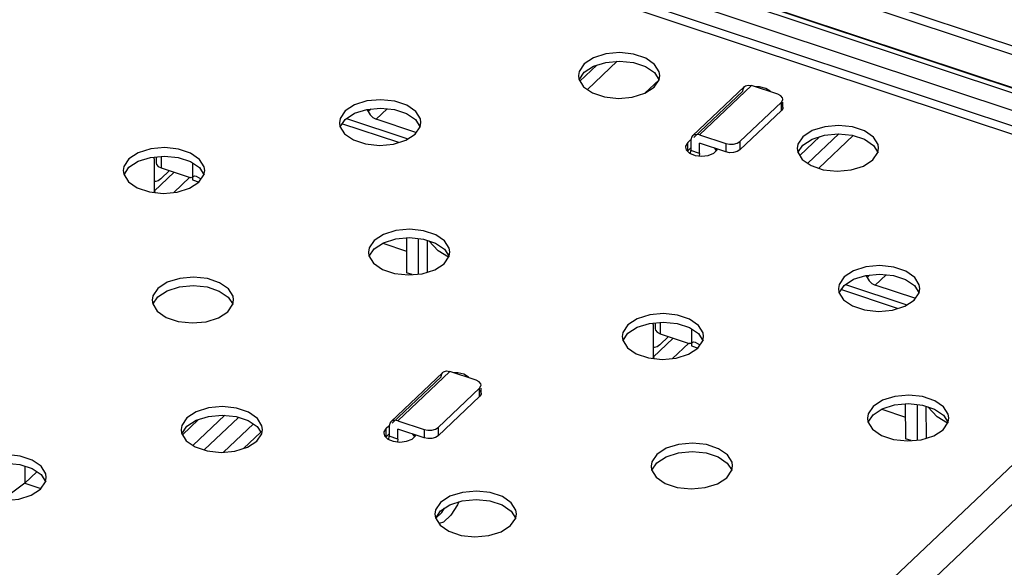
# Model space of a CAD drawing. Extents: x 0 to 1189, y 0 to 841.
# Tile 88 of 256: x 571.03 to 579.49, y 307.78 to 312.49. Entities that reach past the tile are written whole.
import ezdxf

# ---------------------------------------------------------------- set-up
doc = ezdxf.new("R2010")
doc.units = 0
doc.header["$LTSCALE"] = 65.395
doc.layers.get('0').update_dxf_attribs({"linetype": 'CONTINUOUS'})

msp = doc.modelspace()

# ---------------------------------------------------------------- linework, layer by layer
at = {"color": 6, "linetype": 'Continuous'}
for p, q in [((581.5018, 311.6172), (549.0519, 322.4134)), ((549.0521, 322.341), (581.5019, 311.5448)), ((581.2059, 311.3124), (548.6954, 322.1288)), ((581.267, 311.3359), (548.7564, 322.1523)), ((548.7651, 322.1481), (581.2668, 311.3346)), ((548.5789, 322.0184), (581.0894, 311.202)), ((581.037, 311.0118), (548.443, 321.856)), ((581.02, 311.0895), (548.5095, 321.9059)), ((575.8793, 312.1105), (575.8362, 312.0462)), ((572.3263, 301.8084), (583.1636, 312.0795)), ((575.8362, 312.0462), (575.8303, 312.0095)), ((575.8369, 311.9745), (575.8795, 312.0381)), ((575.8795, 312.0381), (575.9592, 312.0902)), ((576.4848, 312.0356), (576.5254, 311.9715)), ((575.8303, 312.0095), (575.8348, 311.9779)), ((575.8348, 311.9779), (575.8744, 311.9142)), ((576.4811, 311.9103), (576.5242, 311.9746)), ((576.5242, 311.9746), (576.53, 312.0112)), ((583.3144, 311.8847), (572.4872, 301.6233)), ((576.4009, 311.8579), (576.4811, 311.9103)), ((576.8117, 311.4919), (577.2587, 311.9155)), ((577.2437, 311.877), (576.8238, 311.4791)), ((577.3188, 311.9244), (576.8718, 311.5007)), ((577.2588, 311.9155), (577.2656, 311.9209)), ((577.2656, 311.9209), (577.2898, 311.9284)), ((577.2898, 311.9284), (577.3188, 311.9244)), ((577.5444, 311.8493), (577.3188, 311.9244)), ((577.3879, 311.9133), (577.3512, 311.9136)), ((577.57, 311.8364), (577.5444, 311.8493)), ((577.575, 311.7819), (577.2173, 311.443)), ((577.5845, 311.8192), (577.57, 311.8364)), ((577.5751, 311.7095), (577.575, 311.7819)), ((577.5872, 311.8071), (577.5845, 311.8192)), ((577.5874, 311.7348), (577.5873, 311.7819)), ((573.8265, 311.7059), (573.7833, 311.6416)), ((573.8266, 311.6336), (573.9064, 311.6857)), ((577.2175, 311.3706), (577.5751, 311.7095)), ((577.5865, 311.7278), (577.5751, 311.7095)), ((577.5874, 311.7347), (577.5865, 311.7278)), ((573.7833, 311.6416), (573.7775, 311.605)), ((573.7775, 311.605), (573.782, 311.5734)), ((573.7841, 311.57), (573.8266, 311.6336)), ((574.4319, 311.631), (574.4725, 311.567)), ((574.4713, 311.57), (574.4772, 311.6067)), ((573.782, 311.5734), (573.8215, 311.5097)), ((574.4282, 311.5057), (574.4713, 311.57)), ((574.348, 311.4534), (574.4282, 311.5057)), ((576.7712, 311.4359), (576.7525, 311.4045)), ((576.7712, 311.4359), (576.7934, 311.4569)), ((576.7714, 311.3636), (576.7712, 311.4359)), ((576.7967, 311.4534), (576.7969, 311.3666)), ((576.8718, 311.5007), (577.0974, 311.4256)), ((577.0976, 311.3533), (576.8719, 311.4284)), ((576.8721, 311.3415), (576.8719, 311.4284)), ((577.0974, 311.4256), (577.0976, 311.3533)), ((577.2173, 311.443), (577.2175, 311.3706)), ((577.7598, 311.4848), (577.7167, 311.4205)), ((577.76, 311.4125), (577.8397, 311.4646)), ((578.288, 311.4624), (578.3653, 311.4099)), ((576.7525, 311.4045), (576.7517, 311.3957)), ((576.7517, 311.3957), (576.7582, 311.3718)), ((576.7582, 311.3718), (576.7868, 311.3436)), ((576.7968, 311.3877), (576.7714, 311.3636)), ((576.7868, 311.3436), (576.8331, 311.3243)), ((576.7937, 311.3407), (576.7969, 311.3666)), ((576.8721, 311.3415), (576.7969, 311.3666)), ((576.8721, 311.3415), (576.8694, 311.3197)), ((576.9469, 311.3237), (576.994, 311.3424)), ((576.994, 311.3424), (577.0239, 311.3703)), ((576.999, 311.3861), (577.0139, 311.3622)), ((577.0139, 311.3622), (577.0138, 311.3811)), ((577.0239, 311.3703), (577.0259, 311.3771)), ((577.7167, 311.4205), (577.7108, 311.3839)), ((577.7108, 311.3839), (577.7153, 311.3522)), ((577.7153, 311.3522), (577.7549, 311.2885)), ((577.7174, 311.3489), (577.76, 311.4125)), ((578.3616, 311.2846), (578.4047, 311.3489)), ((578.3653, 311.4099), (578.4059, 311.3459)), ((578.4047, 311.3489), (578.4105, 311.3856)), ((571.9688, 311.2937), (571.9256, 311.2294)), ((571.9689, 311.2214), (572.0487, 311.2735)), ((572.0487, 311.2735), (572.1546, 311.307)), ((572.1546, 311.307), (572.2731, 311.3181)), ((572.1846, 311.2956), (572.1862, 311.3099)), ((572.1846, 311.2956), (572.1853, 311.0053)), ((572.497, 311.2713), (572.5742, 311.2188)), ((576.8331, 311.3243), (576.8898, 311.3172)), ((576.8898, 311.3172), (576.9469, 311.3237)), ((577.7549, 311.2885), (577.8313, 311.2357)), ((578.2814, 311.2323), (578.3616, 311.2846)), ((571.9256, 311.2294), (571.9198, 311.1928)), ((571.9198, 311.1928), (571.9243, 311.1612)), ((571.9264, 311.1578), (571.9689, 311.2214)), ((572.1852, 311.0155), (572.358, 311.1793)), ((572.5742, 311.2188), (572.6148, 311.1548)), ((572.6136, 311.1578), (572.6195, 311.1945)), ((571.9243, 311.1612), (571.9638, 311.0975)), ((572.3532, 311.0059), (572.4914, 311.1368)), ((572.4903, 311.0412), (572.5705, 311.0935)), ((572.5705, 311.0935), (572.6136, 311.1578)), ((572.1975, 311.0039), (572.1817, 311.0122)), ((574.0749, 310.593), (574.0318, 310.5287)), ((574.1548, 310.5728), (574.2608, 310.6062)), ((574.2608, 310.6062), (574.3793, 310.6174)), ((574.0318, 310.5287), (574.0259, 310.4921)), ((574.0325, 310.457), (574.0751, 310.5206)), ((574.0751, 310.5206), (574.1548, 310.5728)), ((574.6804, 310.5181), (574.721, 310.4541)), ((574.0259, 310.4921), (574.0304, 310.4604)), ((574.0304, 310.4604), (574.07, 310.3967)), ((574.6767, 310.3928), (574.7198, 310.4571)), ((574.7198, 310.4571), (574.7257, 310.4937)), ((574.5965, 310.3405), (574.6767, 310.3928)), ((578.114, 310.2795), (578.0709, 310.2152)), ((578.1141, 310.2071), (578.1939, 310.2592)), ((572.2172, 310.1808), (572.1741, 310.1165)), ((572.2174, 310.1084), (572.2971, 310.1606)), ((578.0709, 310.2152), (578.065, 310.1785)), ((578.065, 310.1785), (578.0695, 310.1469)), ((578.0716, 310.1435), (578.1141, 310.2071)), ((578.7195, 310.2046), (578.7601, 310.1405)), ((578.7589, 310.1436), (578.7647, 310.1802)), ((572.1741, 310.1165), (572.1682, 310.0798)), ((572.1682, 310.0798), (572.1727, 310.0482)), ((572.1748, 310.0448), (572.2174, 310.1084)), ((572.8227, 310.1059), (572.8633, 310.0418)), ((572.8621, 310.0449), (572.868, 310.0815)), ((578.0695, 310.1469), (578.1091, 310.0832)), ((578.6355, 310.0269), (578.7158, 310.0793)), ((578.7158, 310.0793), (578.7589, 310.1436)), ((572.1727, 310.0482), (572.2123, 309.9845)), ((572.819, 309.9806), (572.8621, 310.0449)), ((572.7388, 309.9282), (572.819, 309.9806)), ((576.2563, 309.8672), (576.2132, 309.8029)), ((576.2564, 309.7949), (576.3362, 309.847)), ((576.3362, 309.847), (576.4422, 309.8805)), ((576.4422, 309.8805), (576.5606, 309.8916)), ((576.4722, 309.8691), (576.4737, 309.8834)), ((576.4722, 309.8691), (576.4728, 309.5788)), ((576.7845, 309.8448), (576.8618, 309.7923)), ((576.2132, 309.8029), (576.2073, 309.7663)), ((576.2073, 309.7663), (576.2118, 309.7347)), ((576.2118, 309.7347), (576.2514, 309.671)), ((576.2139, 309.7313), (576.2564, 309.7949)), ((576.4728, 309.589), (576.6455, 309.7528)), ((576.8618, 309.7923), (576.9024, 309.7283)), ((576.9012, 309.7314), (576.907, 309.768)), ((576.6396, 309.5783), (576.7789, 309.7103)), ((576.7778, 309.6147), (576.8581, 309.667)), ((576.8581, 309.667), (576.9012, 309.7314)), ((576.485, 309.5775), (576.4693, 309.5857)), ((574.2191, 309.0347), (574.6661, 309.4583)), ((574.651, 309.4198), (574.2312, 309.0219)), ((574.7261, 309.4672), (574.2791, 309.0435)), ((574.6661, 309.4583), (574.673, 309.4637)), ((574.673, 309.4637), (574.6971, 309.4712)), ((574.6971, 309.4712), (574.7261, 309.4672)), ((574.9518, 309.3921), (574.7261, 309.4672)), ((574.7952, 309.4561), (574.7585, 309.4564)), ((574.9823, 309.3247), (574.6247, 308.9858)), ((574.9773, 309.3792), (574.9518, 309.3921)), ((574.9919, 309.362), (574.9773, 309.3792)), ((574.9824, 309.2524), (574.9823, 309.3247)), ((574.9945, 309.3499), (574.9919, 309.362)), ((574.9947, 309.2776), (574.9946, 309.3247)), ((574.6248, 308.9134), (574.9824, 309.2524)), ((574.9939, 309.2706), (574.9824, 309.2524)), ((574.9947, 309.2776), (574.9939, 309.2706)), ((578.3624, 309.1665), (578.3193, 309.1022)), ((578.3626, 309.0942), (578.4423, 309.1463)), ((578.4423, 309.1463), (578.5483, 309.1797)), ((578.5483, 309.1797), (578.6668, 309.1909)), ((572.4657, 309.0678), (572.4226, 309.0035)), ((578.3193, 309.1022), (578.3135, 309.0656)), ((578.3135, 309.0656), (578.318, 309.0339)), ((578.3201, 309.0306), (578.3626, 309.0942)), ((578.9679, 309.0916), (579.0085, 309.0276)), ((579.0073, 309.0306), (579.0132, 309.0673)), ((572.4226, 309.0035), (572.4167, 308.9669)), ((572.4233, 308.9319), (572.4658, 308.9955)), ((572.4658, 308.9955), (572.5456, 309.0476)), ((573.0711, 308.9929), (573.1017, 308.9447)), ((574.1786, 308.9788), (574.1598, 308.9473)), ((574.1786, 308.9788), (574.2007, 308.9997)), ((574.1787, 308.9064), (574.1786, 308.9788)), ((574.204, 308.9962), (574.2042, 308.9094)), ((574.2791, 309.0435), (574.5048, 308.9684)), ((574.6247, 308.9858), (574.6248, 308.9134)), ((578.318, 309.0339), (578.3575, 308.9702)), ((578.9642, 308.9663), (579.0073, 309.0306)), ((572.4167, 308.9669), (572.4212, 308.9353)), ((572.4212, 308.9353), (572.4607, 308.8716)), ((573.0674, 308.8676), (573.1105, 308.932)), ((573.1105, 308.932), (573.1164, 308.9686)), ((573.1166, 308.9588), (573.1166, 308.9685)), ((574.1598, 308.9473), (574.159, 308.9385)), ((574.159, 308.9385), (574.1655, 308.9146)), ((574.1655, 308.9146), (574.1941, 308.8864)), ((574.2042, 308.9305), (574.1787, 308.9064)), ((574.201, 308.8835), (574.2042, 308.9094)), ((574.2794, 308.8843), (574.2042, 308.9094)), ((574.5049, 308.8961), (574.2792, 308.9712)), ((574.2794, 308.8843), (574.2792, 308.9712)), ((574.4014, 308.8852), (574.4312, 308.9131)), ((574.4064, 308.9289), (574.4212, 308.905)), ((574.4212, 308.905), (574.4212, 308.924)), ((574.4312, 308.9131), (574.4332, 308.9199)), ((574.5048, 308.9684), (574.5049, 308.8961)), ((578.884, 308.914), (578.9642, 308.9663)), ((572.9872, 308.8153), (573.0674, 308.8676)), ((574.1941, 308.8864), (574.2404, 308.8671)), ((574.2404, 308.8671), (574.2971, 308.86)), ((574.2794, 308.8843), (574.2767, 308.8626)), ((574.2971, 308.86), (574.3542, 308.8665)), ((574.3542, 308.8665), (574.4014, 308.8852)), ((576.5047, 308.7543), (576.4616, 308.69)), ((576.5049, 308.682), (576.5846, 308.7341)), ((576.4616, 308.69), (576.4558, 308.6534)), ((576.4558, 308.6534), (576.4603, 308.6217)), ((576.4624, 308.6184), (576.5049, 308.682)), ((577.1102, 308.6794), (577.1508, 308.6154)), ((577.1496, 308.6184), (577.1555, 308.655)), ((571.2134, 308.5807), (571.254, 308.5167)), ((571.2528, 308.5197), (571.2587, 308.5564)), ((576.4603, 308.6217), (576.4998, 308.558)), ((577.0263, 308.5018), (577.1065, 308.5541)), ((577.1065, 308.5541), (577.1496, 308.6184)), ((571.2097, 308.4554), (571.2528, 308.5197)), ((571.1295, 308.4031), (571.2097, 308.4554)), ((574.647, 308.3421), (574.6039, 308.2778)), ((574.6472, 308.2697), (574.7269, 308.3219)), ((574.6039, 308.2778), (574.5981, 308.2411)), ((574.5981, 308.2411), (574.6026, 308.2095)), ((574.6047, 308.2061), (574.6472, 308.2697)), ((574.6048, 308.206), (574.657, 308.2552)), ((574.657, 308.2552), (574.681, 308.2918)), ((574.7337, 308.2319), (574.6717, 308.1727)), ((575.2525, 308.2672), (575.2931, 308.2031)), ((575.2919, 308.2062), (575.2978, 308.2428)), ((574.6026, 308.2095), (574.6421, 308.1458)), ((574.6717, 308.1727), (574.634, 308.1589)), ((575.1686, 308.0895), (575.2488, 308.1419)), ((575.2488, 308.1419), (575.2919, 308.2062))]:
    msp.add_line(p, q, dxfattribs=at)
at = {"color": 7, "linetype": 'Continuous'}
for p, q in [((576.1628, 312.1329), (575.9077, 311.8911)), ((575.9886, 312.0995), (575.8442, 311.9627)), ((576.5237, 311.9741), (576.4018, 311.8586)), ((574.0138, 311.7193), (574.0241, 311.7017)), ((574.0459, 311.7223), (574.0241, 311.7017)), ((574.1872, 311.7245), (574.0931, 311.6353)), ((574.2866, 311.4342), (573.7987, 311.5965)), ((573.8376, 311.6408), (574.3658, 311.465)), ((574.4336, 311.522), (574.0931, 311.6353)), ((577.9044, 311.485), (577.7335, 311.323)), ((578.0685, 311.5087), (577.8019, 311.2561)), ((578.192, 311.4941), (577.8964, 311.2139)), ((572.2023, 311.3114), (572.2024, 311.259)), ((572.245, 311.3154), (572.2452, 311.2168)), ((572.5174, 311.1398), (572.5168, 311.2579)), ((572.2197, 311.2297), (572.2452, 311.2168)), ((572.2432, 311.122), (572.3177, 311.1927)), ((572.2452, 311.2168), (572.494, 311.134)), ((572.5021, 311.1324), (572.494, 311.134)), ((572.5157, 311.1341), (572.5158, 311.1132)), ((572.5158, 311.1132), (572.5709, 311.0948)), ((572.516, 311.1359), (572.5174, 311.1398)), ((572.5237, 311.1429), (572.518, 311.1376)), ((572.5235, 311.1431), (572.52, 311.1398)), ((572.52, 311.1398), (572.522, 311.1421)), ((572.5354, 311.147), (572.5453, 311.1449)), ((572.5453, 311.1449), (572.5864, 311.1225)), ((574.3524, 310.6148), (574.3531, 310.3155)), ((574.4573, 310.304), (574.4567, 310.6094)), ((574.5335, 310.3207), (574.5329, 310.5937)), ((574.6251, 310.5028), (574.5464, 310.5893)), ((574.1498, 310.5695), (574.3526, 310.502)), ((574.715, 310.45), (574.6251, 310.5028)), ((574.4024, 310.2991), (574.3531, 310.3155)), ((578.3013, 310.2928), (578.3116, 310.2752)), ((578.3334, 310.2958), (578.3116, 310.2752)), ((578.4747, 310.298), (578.3806, 310.2088)), ((578.5741, 310.0077), (578.0862, 310.17)), ((578.1251, 310.2143), (578.6534, 310.0385)), ((578.7212, 310.0955), (578.3806, 310.2088)), ((576.4899, 309.885), (576.49, 309.8325)), ((576.5326, 309.889), (576.5328, 309.7903)), ((576.8049, 309.7133), (576.8043, 309.8314)), ((576.5072, 309.8032), (576.5328, 309.7903)), ((576.5307, 309.6955), (576.6053, 309.7662)), ((576.5328, 309.7903), (576.7815, 309.7075)), ((576.7897, 309.7059), (576.7815, 309.7075)), ((576.8032, 309.7076), (576.8033, 309.6867)), ((576.8033, 309.6867), (576.8585, 309.6683)), ((576.8035, 309.7094), (576.8049, 309.7133)), ((576.8112, 309.7164), (576.8055, 309.7111)), ((576.811, 309.7166), (576.8075, 309.7133)), ((576.8075, 309.7133), (576.8095, 309.7156)), ((576.823, 309.7205), (576.8329, 309.7185)), ((576.8329, 309.7185), (576.8739, 309.696)), ((578.4373, 309.143), (578.6402, 309.0755)), ((578.6399, 309.1884), (578.6406, 308.889)), ((578.7449, 308.8775), (578.7442, 309.1829)), ((578.821, 308.8943), (578.8204, 309.1673)), ((578.9126, 309.0763), (578.8339, 309.1628)), ((572.5188, 308.8314), (572.7916, 309.09)), ((572.9115, 309.0726), (572.6158, 308.7924)), ((579.0025, 309.0235), (578.9126, 309.0763)), ((572.5671, 309.0544), (572.4287, 308.9232)), ((572.7822, 308.7729), (573.0381, 309.0154)), ((573.1017, 308.9447), (572.9543, 308.805)), ((578.6899, 308.8726), (578.6406, 308.889)), ((571.0729, 308.6541), (571.0732, 308.5061)), ((571.0731, 308.5058), (571.1784, 308.6045)), ((571.0732, 308.5061), (570.8795, 308.3612)), ((571.0732, 308.506), (571.2112, 308.4599))]:
    msp.add_line(p, q, dxfattribs=at)
at = {"color": 6, "linetype": 'Continuous'}
for points in [[(576.53, 312.0112), (576.5255, 312.0428), (576.486, 312.1065), (576.4095, 312.1594), (576.3054, 312.1943), (576.1863, 312.2072), (576.0668, 312.1964), (575.9595, 312.1628), (575.8793, 312.1105)], [(575.9592, 312.0902), (576.0652, 312.1237), (576.1837, 312.1348), (576.3029, 312.1225), (576.4075, 312.0881), (576.4848, 312.0356)], [(575.8744, 311.9142), (575.9508, 311.8614), (576.0549, 311.8264), (576.174, 311.8136), (576.2936, 311.8243), (576.4009, 311.8579)], [(577.2437, 311.877), (577.2495, 311.903), (577.2588, 311.9155)], [(577.4813, 311.8703), (577.4786, 311.8752), (577.4402, 311.8997), (577.3879, 311.9133)], [(574.4772, 311.6067), (574.4727, 311.6383), (574.4332, 311.702), (574.3567, 311.7548), (574.2526, 311.7898), (574.1335, 311.8026), (574.0139, 311.7919), (573.9067, 311.7583), (573.8265, 311.7059)], [(577.5701, 311.764), (577.5847, 311.7468), (577.5874, 311.7347)], [(577.575, 311.7819), (577.5864, 311.8002), (577.5872, 311.8071)], [(573.9064, 311.6857), (574.0123, 311.7192), (574.1308, 311.7303), (574.2501, 311.718), (574.3547, 311.6835), (574.4319, 311.631)], [(578.4105, 311.3856), (578.406, 311.4172), (578.3665, 311.4809), (578.29, 311.5337), (578.1859, 311.5687), (578.0668, 311.5815), (577.9473, 311.5707), (577.84, 311.5372), (577.7598, 311.4848)], [(573.8215, 311.5097), (573.898, 311.4568), (574.0021, 311.4219), (574.1212, 311.409), (574.2407, 311.4198), (574.348, 311.4534)], [(576.8118, 311.4919), (576.8025, 311.4794), (576.7967, 311.4534)], [(576.8718, 311.5007), (576.8428, 311.5048), (576.8186, 311.4972), (576.8118, 311.4919)], [(577.0974, 311.4256), (577.1299, 311.4193), (577.1637, 311.4204), (577.1943, 311.4286), (577.2173, 311.443)], [(577.8397, 311.4646), (577.9457, 311.498), (578.0642, 311.5092)], [(578.0642, 311.5092), (578.1834, 311.4969), (578.288, 311.4624)], [(572.6195, 311.1945), (572.615, 311.2261), (572.5755, 311.2898), (572.499, 311.3426), (572.3949, 311.3776), (572.2758, 311.3904), (572.1562, 311.3797), (572.049, 311.3461), (571.9688, 311.2937)], [(577.2175, 311.3706), (577.1944, 311.3562), (577.1639, 311.348), (577.13, 311.3469), (577.0976, 311.3533)], [(572.2731, 311.3181), (572.3924, 311.3058), (572.497, 311.2713)], [(577.8313, 311.2357), (577.9354, 311.2007), (578.0545, 311.1879), (578.1741, 311.1987), (578.2814, 311.2323)], [(571.9638, 311.0975), (572.0403, 311.0446), (572.1444, 311.0097), (572.2635, 310.9968), (572.383, 311.0076), (572.4903, 311.0412)], [(574.7257, 310.4937), (574.7211, 310.5254), (574.6816, 310.5891), (574.6051, 310.6419), (574.501, 310.6769), (574.382, 310.6897), (574.2624, 310.6789), (574.1551, 310.6453), (574.0749, 310.593)], [(574.3793, 310.6174), (574.4985, 310.6051), (574.6031, 310.5706), (574.6804, 310.5181)], [(574.07, 310.3967), (574.1464, 310.3439), (574.2506, 310.3089), (574.3696, 310.2961)], [(574.3696, 310.2961), (574.4892, 310.3069), (574.5965, 310.3405)], [(578.7647, 310.1802), (578.7602, 310.2118), (578.7207, 310.2755), (578.6442, 310.3284), (578.5401, 310.3633), (578.421, 310.3762), (578.3015, 310.3654), (578.1942, 310.3318), (578.114, 310.2795)], [(572.868, 310.0815), (572.8634, 310.1132), (572.8239, 310.1769), (572.7474, 310.2297), (572.6433, 310.2647), (572.5243, 310.2775), (572.4047, 310.2667), (572.2974, 310.2331), (572.2172, 310.1808)], [(578.1939, 310.2592), (578.2999, 310.2927), (578.4183, 310.3038), (578.5376, 310.2915), (578.6422, 310.2571), (578.7195, 310.2046)], [(572.2971, 310.1606), (572.4031, 310.194), (572.5216, 310.2051), (572.6408, 310.1929), (572.7454, 310.1584), (572.8227, 310.1059)], [(578.1091, 310.0832), (578.1855, 310.0304), (578.2896, 309.9954), (578.4087, 309.9826), (578.5283, 309.9933), (578.6355, 310.0269)], [(572.2123, 309.9845), (572.2887, 309.9317), (572.3929, 309.8967), (572.5119, 309.8839), (572.6315, 309.8947), (572.7388, 309.9282)], [(576.907, 309.768), (576.9025, 309.7996), (576.863, 309.8633), (576.7865, 309.9162), (576.6824, 309.9511), (576.5633, 309.9639), (576.4438, 309.9532), (576.3365, 309.9196), (576.2563, 309.8672)], [(576.5606, 309.8916), (576.6799, 309.8793), (576.7845, 309.8448)], [(576.2514, 309.671), (576.3278, 309.6181), (576.4319, 309.5832), (576.551, 309.5703), (576.6706, 309.5811), (576.7778, 309.6147)], [(574.651, 309.4198), (574.6568, 309.4458), (574.6661, 309.4583)], [(574.8886, 309.4131), (574.8859, 309.418), (574.8476, 309.4425), (574.7952, 309.4561)], [(574.9823, 309.3247), (574.9937, 309.343), (574.9945, 309.3499)], [(574.9775, 309.3068), (574.992, 309.2896), (574.9947, 309.2776)], [(579.0132, 309.0673), (579.0087, 309.0989), (578.9691, 309.1626), (578.8927, 309.2154), (578.7886, 309.2504), (578.6695, 309.2632), (578.5499, 309.2525), (578.4427, 309.2189), (578.3624, 309.1665)], [(573.1164, 308.9686), (573.1119, 309.0002), (573.0724, 309.0639), (572.9959, 309.1168), (572.8918, 309.1517), (572.7727, 309.1645), (572.6532, 309.1538), (572.5459, 309.1202), (572.4657, 309.0678)], [(578.6668, 309.1909), (578.7861, 309.1786), (578.8907, 309.1441), (578.9679, 309.0916)], [(572.5456, 309.0476), (572.6515, 309.0811), (572.77, 309.0922), (572.8893, 309.0799)], [(572.8893, 309.0799), (572.9939, 309.0454), (573.0711, 308.9929)], [(574.2191, 309.0347), (574.2098, 309.0222), (574.204, 308.9962)], [(574.2791, 309.0435), (574.2501, 309.0476), (574.226, 309.04), (574.2191, 309.0347)], [(574.5048, 308.9684), (574.5372, 308.9621), (574.571, 308.9632), (574.6016, 308.9714), (574.6247, 308.9858)], [(574.6248, 308.9134), (574.6018, 308.899), (574.5712, 308.8908), (574.5374, 308.8897), (574.5049, 308.8961)], [(578.3575, 308.9702), (578.434, 308.9174), (578.5381, 308.8824), (578.6572, 308.8696)], [(578.6572, 308.8696), (578.7767, 308.8804), (578.884, 308.914)], [(572.4607, 308.8716), (572.5372, 308.8187), (572.6413, 308.7838), (572.7604, 308.7709), (572.8799, 308.7817), (572.9872, 308.8153)], [(577.1555, 308.655), (577.151, 308.6867), (577.1114, 308.7504), (577.035, 308.8032), (576.9309, 308.8382), (576.8118, 308.851), (576.6922, 308.8402), (576.585, 308.8066), (576.5047, 308.7543)], [(571.2587, 308.5564), (571.2542, 308.588), (571.2147, 308.6517), (571.1382, 308.7045), (571.0341, 308.7395), (570.915, 308.7523), (570.7955, 308.7416), (570.6882, 308.708), (570.608, 308.6556)], [(576.5846, 308.7341), (576.6906, 308.7675), (576.8091, 308.7787), (576.9284, 308.7664), (577.033, 308.7319), (577.1102, 308.6794)], [(570.6879, 308.6354), (570.7938, 308.6689), (570.9123, 308.68), (571.0316, 308.6677), (571.1362, 308.6332), (571.2134, 308.5807)], [(576.4998, 308.558), (576.5763, 308.5052), (576.6804, 308.4702), (576.7995, 308.4574), (576.919, 308.4682), (577.0263, 308.5018)], [(570.603, 308.4594), (570.6795, 308.4065), (570.7836, 308.3716), (570.9027, 308.3587), (571.0222, 308.3695), (571.1295, 308.4031)], [(575.2978, 308.2428), (575.2933, 308.2745), (575.2537, 308.3382), (575.1773, 308.391), (575.0732, 308.426), (574.9541, 308.4388), (574.8345, 308.428), (574.7273, 308.3944), (574.647, 308.3421)], [(574.7269, 308.3219), (574.8329, 308.3553), (574.9514, 308.3664), (575.0707, 308.3542), (575.1753, 308.3197), (575.2525, 308.2672)], [(574.8021, 308.3456), (574.7918, 308.3217), (574.7337, 308.2319)], [(574.6421, 308.1458), (574.7186, 308.093), (574.8227, 308.058), (574.9418, 308.0452), (575.0613, 308.056), (575.1686, 308.0895)]]:
    msp.add_lwpolyline(points, dxfattribs=at)
at = {"color": 7, "linetype": 'Continuous'}
for points in [[(574.0241, 311.7017), (574.0406, 311.6733), (574.0647, 311.6501), (574.0931, 311.6353)], [(572.2025, 311.259), (572.2051, 311.2469), (572.2197, 311.2297)], [(572.2432, 311.122), (572.22, 311.105), (572.1985, 311.099), (572.1877, 311.1007)], [(572.516, 311.1359), (572.5097, 311.133), (572.5021, 311.1324)], [(572.522, 311.1421), (572.5266, 311.1452), (572.5354, 311.147)], [(578.3116, 310.2752), (578.3281, 310.2468), (578.3522, 310.2236), (578.3806, 310.2088)], [(576.49, 309.8325), (576.4927, 309.8204), (576.5072, 309.8032)], [(576.5307, 309.6955), (576.5076, 309.6785), (576.486, 309.6726), (576.4753, 309.6742)], [(576.8035, 309.7094), (576.7972, 309.7066), (576.7897, 309.7059)], [(576.8095, 309.7156), (576.8142, 309.7187), (576.823, 309.7205)]]:
    msp.add_lwpolyline(points, dxfattribs=at)

doc.saveas('drawing.dxf')
